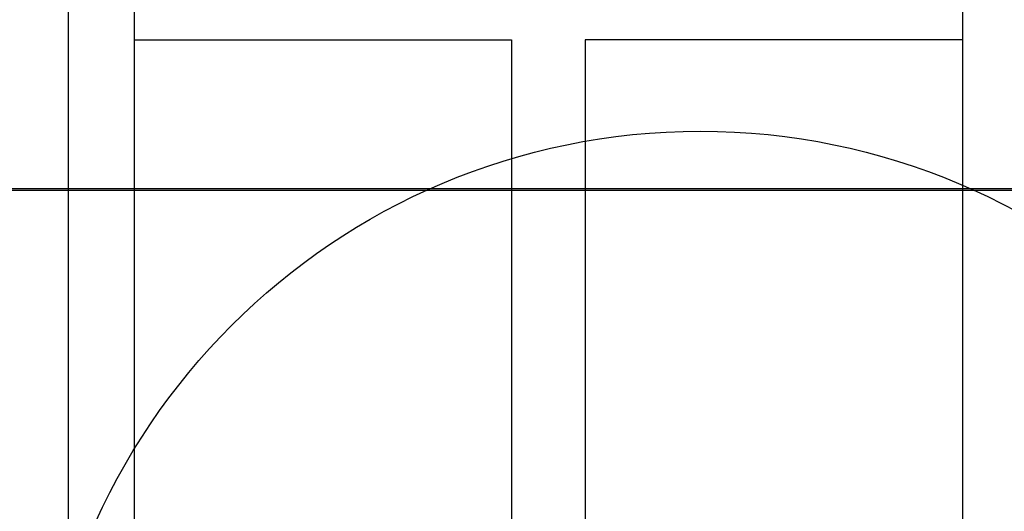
# Model space of a CAD drawing. Extents: x -11758 to 4934791, y -233543 to 1826789.
# Tile 152 of 256: x 2135062 to 2135599, y 43073 to 43341. Entities that reach past the tile are written whole.
import ezdxf

# ---------------------------------------------------------------- set-up
doc = ezdxf.new("R2010")
doc.units = 0
doc.header["$LTSCALE"] = 800
doc.header["$MEASUREMENT"] = 0
doc.layers.add('KEY PLAN', color=251, linetype='CONTINUOUS')

# ---------------------------------------------------------------- blocks, each defined once
blk = doc.blocks.new('UTCOMBINE')
at = {"layer": 'KEY PLAN'}
for p, q in [((-707303.92, 45382.89, 0), (-707303.92, 46911.52, 0)), ((-707303.92, 45220.29, 0), (-707303.92, 46829.58, 0)), ((-707585.6, 45383.96, 0), (-707585.6, 46783.94, 0)), ((-707545.54, 45383.96, 0), (-707545.54, 46783.94, 0)), ((-707545.54, 45383.96, 0), (-707545.54, 46783.94, 0)), ((-707791.22, 45299.19, 0), (-707791.22, 45726.59, 0)), ((-707339.92, 45299.19, 0), (-707339.92, 45726.59, 0)), ((-708360.82, 45466.14, 0), (-707010.82, 45466.14, 0)), ((-708360.82, 45466.14, 0), (-707010.82, 45466.14, 0)), ((-708360.82, 45465.14, 0), (-707010.82, 45465.14, 0)), ((-707791.22, 45383.96, 0), (-707585.6, 45383.96, 0)), ((-707339.92, 45383.96, 0), (-707545.54, 45383.96, 0))]:
    blk.add_line(p, q, dxfattribs=at)
blk.add_circle((-707648.39, 45795.12, 0), 361.31, dxfattribs=at)

msp = doc.modelspace()

# ---------------------------------------------------------------- block references
at = {"layer": 'KEY PLAN', "rotation": 180}
msp.add_blockref('UTCOMBINE', (1427784.7, 88713.58, 0), dxfattribs=at)

doc.saveas('drawing.dxf')
